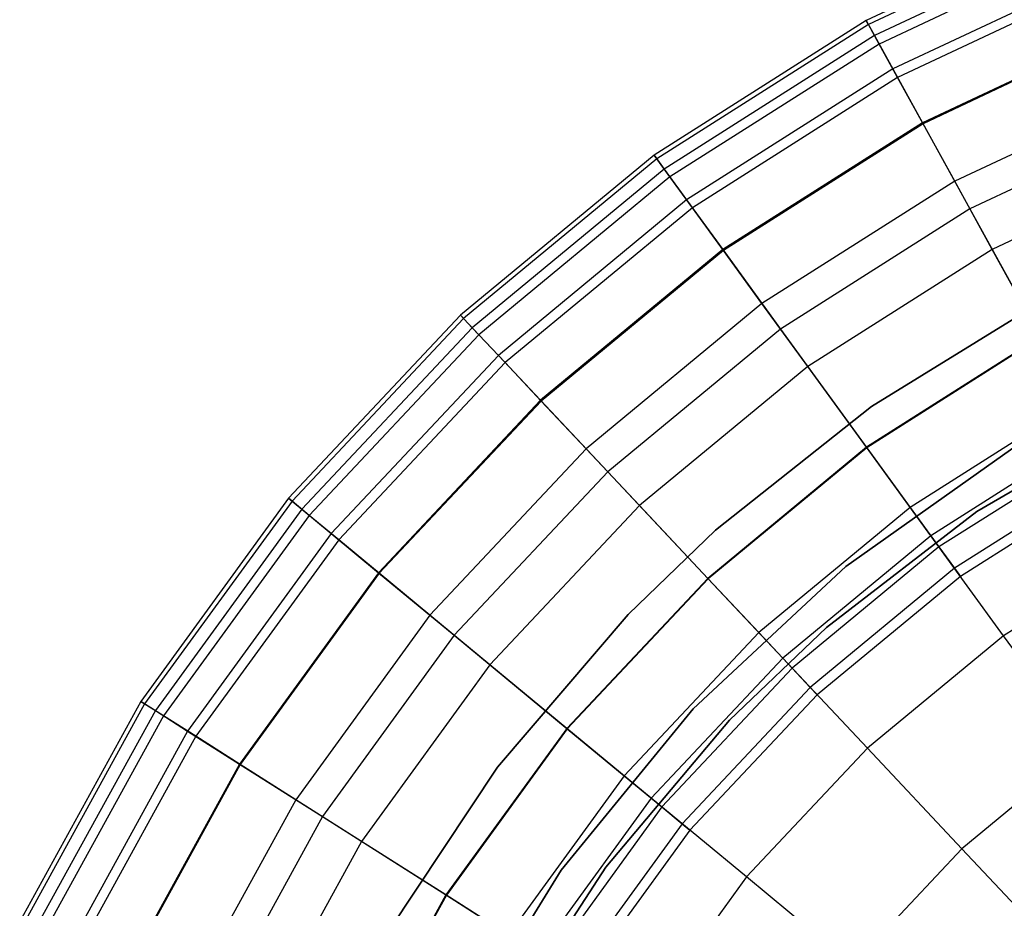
# Model space of a CAD drawing. Extents: x -12.2 to 12.8, y 0.1 to 12.5.
# Tile 14 of 66: x -7.7 to -6.1, y 6.9 to 8.3. Entities that reach past the tile are written whole.
import ezdxf

# ---------------------------------------------------------------- set-up
doc = ezdxf.new("R2010")
doc.units = 0
doc.header["$LTSCALE"] = 2.54
doc.layers.get('0').update_dxf_attribs({"color": 13, "linetype": 'CONTINUOUS'})

# ---------------------------------------------------------------- blocks, each defined once
blk = doc.blocks.new('GRUPUJ_1')
at = {"color": 0}
for p, q in [((6.2678, 8.4358, 14.2764), (5.9029, 8.2641, 14.2764)), ((6.2678, 8.4358, 14.2764), (5.9029, 8.2641, 14.2764)), ((6.2705, 8.429, 14.7676), (5.9065, 8.2577, 14.7676)), ((6.2705, 8.429, 14.7676), (5.9065, 8.2577, 14.7676)), ((6.278, 8.4101, 13.6837), (5.9163, 8.2399, 13.6837)), ((6.278, 8.4101, 13.6837), (5.9163, 8.2399, 13.6837)), ((6.2837, 8.3957, 15.2108), (5.9237, 8.2263, 15.2108)), ((6.2837, 8.3957, 15.2108), (5.9237, 8.2263, 15.2108)), ((6.3005, 8.3532, 13.0801), (5.9457, 8.1863, 13.0801)), ((6.3005, 8.3532, 13.0801), (5.9457, 8.1863, 13.0801)), ((6.3063, 8.3386, 15.6083), (5.9533, 8.1725, 15.6083)), ((6.3063, 8.3386, 15.6083), (5.9533, 8.1725, 15.6083)), ((5.9029, 8.2641, 14.2764), (5.5624, 8.048, 14.2764)), ((5.9029, 8.2641, 14.2764), (5.5624, 8.048, 14.2764)), ((5.9065, 8.2577, 14.7676), (5.5668, 8.0421, 14.7676)), ((5.9065, 8.2577, 14.7676), (5.5668, 8.0421, 14.7676)), ((5.9065, 8.2577, 14.7676), (5.9029, 8.2641, 14.2764)), ((5.9065, 8.2577, 14.7676), (5.9029, 8.2641, 14.2764)), ((5.9029, 8.2641, 14.2764), (5.9163, 8.2399, 13.6837)), ((5.9029, 8.2641, 14.2764), (5.9163, 8.2399, 13.6837)), ((5.9237, 8.2263, 15.2108), (5.9065, 8.2577, 14.7676)), ((5.9237, 8.2263, 15.2108), (5.9065, 8.2577, 14.7676)), ((6.3369, 8.2614, 12.4008), (5.9933, 8.0997, 12.4008)), ((6.3369, 8.2614, 12.4008), (5.9933, 8.0997, 12.4008)), ((6.3374, 8.26, 15.9633), (5.994, 8.0984, 15.9633)), ((6.3374, 8.26, 15.9633), (5.994, 8.0984, 15.9633)), ((5.9163, 8.2399, 13.6837), (5.5787, 8.0256, 13.6837)), ((5.9163, 8.2399, 13.6837), (5.5787, 8.0256, 13.6837)), ((5.9163, 8.2399, 13.6837), (5.9457, 8.1863, 13.0801)), ((5.9163, 8.2399, 13.6837), (5.9457, 8.1863, 13.0801)), ((5.9237, 8.2263, 15.2108), (5.5878, 8.0131, 15.2108)), ((5.9237, 8.2263, 15.2108), (5.5878, 8.0131, 15.2108)), ((5.9533, 8.1725, 15.6083), (5.9237, 8.2263, 15.2108)), ((5.9533, 8.1725, 15.6083), (5.9237, 8.2263, 15.2108)), ((5.9457, 8.1863, 13.0801), (5.6146, 7.9762, 13.0801)), ((5.9457, 8.1863, 13.0801), (5.6146, 7.9762, 13.0801)), ((5.9457, 8.1863, 13.0801), (5.9933, 8.0997, 12.4008)), ((5.9457, 8.1863, 13.0801), (5.9933, 8.0997, 12.4008)), ((5.9533, 8.1725, 15.6083), (5.6239, 7.9634, 15.6083)), ((5.9533, 8.1725, 15.6083), (5.6239, 7.9634, 15.6083)), ((5.994, 8.0984, 15.9633), (5.9533, 8.1725, 15.6083)), ((5.994, 8.0984, 15.9633), (5.9533, 8.1725, 15.6083)), ((6.3763, 8.1618, 16.2791), (6.0449, 8.0059, 16.2791)), ((6.3763, 8.1618, 16.2791), (6.0449, 8.0059, 16.2791)), ((6.3949, 8.1148, 11.5307), (6.0693, 7.9615, 11.5307)), ((6.3949, 8.1148, 11.5307), (6.0693, 7.9615, 11.5307)), ((5.9933, 8.0997, 12.4008), (5.6727, 7.8963, 12.4008)), ((5.9933, 8.0997, 12.4008), (5.6727, 7.8963, 12.4008)), ((5.994, 8.0984, 15.9633), (5.6736, 7.895, 15.9633)), ((5.994, 8.0984, 15.9633), (5.6736, 7.895, 15.9633)), ((5.9933, 8.0997, 12.4008), (6.0693, 7.9615, 11.5307)), ((5.9933, 8.0997, 12.4008), (6.0693, 7.9615, 11.5307)), ((6.0449, 8.0059, 16.2791), (5.994, 8.0984, 15.9633)), ((6.0449, 8.0059, 16.2791), (5.994, 8.0984, 15.9633)), ((5.5624, 8.048, 14.2764), (5.2517, 7.791, 14.2764)), ((5.5624, 8.048, 14.2764), (5.2517, 7.791, 14.2764)), ((5.5668, 8.0421, 14.7676), (5.5624, 8.048, 14.2764)), ((5.5668, 8.0421, 14.7676), (5.5624, 8.048, 14.2764)), ((5.5624, 8.048, 14.2764), (5.5787, 8.0256, 13.6837)), ((5.5624, 8.048, 14.2764), (5.5787, 8.0256, 13.6837)), ((6.4223, 8.0457, 16.5588), (6.1051, 7.8964, 16.5588)), ((6.4223, 8.0457, 16.5588), (6.1051, 7.8964, 16.5588)), ((5.5668, 8.0421, 14.7676), (5.2567, 7.7856, 14.7676)), ((5.5668, 8.0421, 14.7676), (5.2567, 7.7856, 14.7676)), ((5.5878, 8.0131, 15.2108), (5.5668, 8.0421, 14.7676)), ((5.5878, 8.0131, 15.2108), (5.5668, 8.0421, 14.7676)), ((5.5787, 8.0256, 13.6837), (5.2706, 7.7708, 13.6837)), ((5.5787, 8.0256, 13.6837), (5.2706, 7.7708, 13.6837)), ((5.5878, 8.0131, 15.2108), (5.2812, 7.7595, 15.2108)), ((5.5878, 8.0131, 15.2108), (5.2812, 7.7595, 15.2108)), ((5.5787, 8.0256, 13.6837), (5.6146, 7.9762, 13.0801)), ((5.5787, 8.0256, 13.6837), (5.6146, 7.9762, 13.0801)), ((5.6239, 7.9634, 15.6083), (5.5878, 8.0131, 15.2108)), ((5.6239, 7.9634, 15.6083), (5.5878, 8.0131, 15.2108)), ((6.0449, 8.0059, 16.2791), (5.7356, 7.8096, 16.2791)), ((6.0449, 8.0059, 16.2791), (5.7356, 7.8096, 16.2791)), ((6.1051, 7.8964, 16.5588), (6.0449, 8.0059, 16.2791)), ((6.1051, 7.8964, 16.5588), (6.0449, 8.0059, 16.2791)), ((5.6146, 7.9762, 13.0801), (5.3125, 7.7262, 13.0801)), ((5.6146, 7.9762, 13.0801), (5.3125, 7.7262, 13.0801)), ((5.6146, 7.9762, 13.0801), (5.6727, 7.8963, 12.4008)), ((5.6146, 7.9762, 13.0801), (5.6727, 7.8963, 12.4008)), ((5.6239, 7.9634, 15.6083), (5.3233, 7.7147, 15.6083)), ((5.6239, 7.9634, 15.6083), (5.3233, 7.7147, 15.6083)), ((5.6736, 7.895, 15.9633), (5.6239, 7.9634, 15.6083)), ((5.6736, 7.895, 15.9633), (5.6239, 7.9634, 15.6083)), ((6.0693, 7.9615, 11.5307), (5.7654, 7.7687, 11.5307)), ((6.0693, 7.9615, 11.5307), (5.7654, 7.7687, 11.5307)), ((6.0693, 7.9615, 11.5307), (6.1827, 7.7551, 10.3362)), ((6.0693, 7.9615, 11.5307), (6.1827, 7.7551, 10.3362)), ((5.6727, 7.8963, 12.4008), (5.3801, 7.6542, 12.4008)), ((5.6727, 7.8963, 12.4008), (5.3801, 7.6542, 12.4008)), ((5.6736, 7.895, 15.9633), (5.3811, 7.6531, 15.9633)), ((5.6736, 7.895, 15.9633), (5.3811, 7.6531, 15.9633)), ((5.6727, 7.8963, 12.4008), (5.7654, 7.7687, 11.5307)), ((5.6727, 7.8963, 12.4008), (5.7654, 7.7687, 11.5307)), ((5.7356, 7.8096, 16.2791), (5.6736, 7.895, 15.9633)), ((5.7356, 7.8096, 16.2791), (5.6736, 7.895, 15.9633)), ((6.1051, 7.8964, 16.5588), (5.809, 7.7086, 16.5588)), ((6.1051, 7.8964, 16.5588), (5.809, 7.7086, 16.5588)), ((6.1823, 7.756, 16.8314), (6.1051, 7.8964, 16.5588)), ((6.1823, 7.756, 16.8314), (6.1051, 7.8964, 16.5588)), ((5.7356, 7.8096, 16.2791), (5.4534, 7.5761, 16.2791)), ((5.7356, 7.8096, 16.2791), (5.4534, 7.5761, 16.2791)), ((5.809, 7.7086, 16.5588), (5.7356, 7.8096, 16.2791)), ((5.809, 7.7086, 16.5588), (5.7356, 7.8096, 16.2791)), ((5.9113, 7.6443, 8.6), (6.1812, 7.8106, 8.6)), ((6.1812, 7.8106, 7.5), (5.9113, 7.6443, 7.5)), ((5.9113, 7.6443, 8.6), (6.1812, 7.8106, 8.6)), ((6.1812, 7.8106, 7.5), (5.9113, 7.6443, 7.5)), ((5.2517, 7.791, 14.2764), (4.9756, 7.497, 14.2764)), ((5.2517, 7.791, 14.2764), (4.9756, 7.497, 14.2764)), ((5.2567, 7.7856, 14.7676), (5.2517, 7.791, 14.2764)), ((5.2567, 7.7856, 14.7676), (5.2517, 7.791, 14.2764)), ((5.2517, 7.791, 14.2764), (5.2706, 7.7708, 13.6837)), ((5.2517, 7.791, 14.2764), (5.2706, 7.7708, 13.6837)), ((5.2567, 7.7856, 14.7676), (4.9813, 7.4923, 14.7676)), ((5.2567, 7.7856, 14.7676), (4.9813, 7.4923, 14.7676)), ((5.2812, 7.7595, 15.2108), (5.2567, 7.7856, 14.7676)), ((5.2812, 7.7595, 15.2108), (5.2567, 7.7856, 14.7676)), ((5.2706, 7.7708, 13.6837), (4.997, 7.4793, 13.6837)), ((5.2706, 7.7708, 13.6837), (4.997, 7.4793, 13.6837)), ((5.2812, 7.7595, 15.2108), (5.0089, 7.4695, 15.2108)), ((5.2812, 7.7595, 15.2108), (5.0089, 7.4695, 15.2108)), ((5.2706, 7.7708, 13.6837), (5.3125, 7.7262, 13.0801)), ((5.2706, 7.7708, 13.6837), (5.3125, 7.7262, 13.0801)), ((5.3233, 7.7147, 15.6083), (5.2812, 7.7595, 15.2108)), ((5.3233, 7.7147, 15.6083), (5.2812, 7.7595, 15.2108)), ((5.7654, 7.7687, 11.5307), (5.488, 7.5393, 11.5307)), ((5.7654, 7.7687, 11.5307), (5.488, 7.5393, 11.5307)), ((5.7654, 7.7687, 11.5307), (5.9038, 7.5781, 10.3362)), ((5.7654, 7.7687, 11.5307), (5.9038, 7.5781, 10.3362)), ((6.1823, 7.756, 16.8314), (5.9032, 7.5789, 16.8314)), ((6.1823, 7.756, 16.8314), (5.9032, 7.5789, 16.8314)), ((6.1827, 7.7551, 10.3362), (5.9038, 7.5781, 10.3362)), ((6.1827, 7.7551, 10.3362), (5.9038, 7.5781, 10.3362)), ((5.3125, 7.7262, 13.0801), (5.0441, 7.4404, 13.0801)), ((5.3125, 7.7262, 13.0801), (5.0441, 7.4404, 13.0801)), ((5.3233, 7.7147, 15.6083), (5.0562, 7.4303, 15.6083)), ((5.3233, 7.7147, 15.6083), (5.0562, 7.4303, 15.6083)), ((5.3125, 7.7262, 13.0801), (5.3801, 7.6542, 12.4008)), ((5.3125, 7.7262, 13.0801), (5.3801, 7.6542, 12.4008)), ((5.3811, 7.6531, 15.9633), (5.3233, 7.7147, 15.6083)), ((5.3811, 7.6531, 15.9633), (5.3233, 7.7147, 15.6083)), ((5.809, 7.7086, 16.5588), (5.5389, 7.4851, 16.5588)), ((5.809, 7.7086, 16.5588), (5.5389, 7.4851, 16.5588)), ((5.9032, 7.5789, 16.8314), (5.809, 7.7086, 16.5588)), ((5.9032, 7.5789, 16.8314), (5.809, 7.7086, 16.5588)), ((5.3801, 7.6542, 12.4008), (5.1202, 7.3774, 12.4008)), ((5.3801, 7.6542, 12.4008), (5.1202, 7.3774, 12.4008)), ((5.3811, 7.6531, 15.9633), (5.1213, 7.3764, 15.9633)), ((5.3811, 7.6531, 15.9633), (5.1213, 7.3764, 15.9633)), ((5.3801, 7.6542, 12.4008), (5.488, 7.5393, 11.5307)), ((5.3801, 7.6542, 12.4008), (5.488, 7.5393, 11.5307)), ((5.4534, 7.5761, 16.2791), (5.3811, 7.6531, 15.9633)), ((5.4534, 7.5761, 16.2791), (5.3811, 7.6531, 15.9633)), ((6.2398, 7.6513, 9.6351), (5.9734, 7.4823, 9.6351)), ((6.2398, 7.6513, 9.6351), (5.9734, 7.4823, 9.6351)), ((5.6611, 7.4455, 8.6), (5.9113, 7.6443, 8.6)), ((5.9113, 7.6443, 7.5), (5.6611, 7.4455, 7.5)), ((5.6611, 7.4455, 8.6), (5.9113, 7.6443, 8.6)), ((5.9113, 7.6443, 7.5), (5.6611, 7.4455, 7.5)), ((5.9113, 7.6443, 8.6), (5.9113, 7.6443, 7.5)), ((5.9113, 7.6443, 8.6), (5.9113, 7.6443, 7.5)), ((6.0805, 7.4754, 7.5), (6.3408, 7.6289, 7.5)), ((6.3408, 7.6289, 8.6), (6.0805, 7.4754, 8.6)), ((6.0805, 7.4754, 7.5), (6.3408, 7.6289, 7.5)), ((6.3408, 7.6289, 8.6), (6.0805, 7.4754, 8.6)), ((6.2669, 7.602, 17.0602), (6.0066, 7.4367, 17.0602)), ((6.2669, 7.602, 17.0602), (6.0066, 7.4367, 17.0602)), ((5.4534, 7.5761, 16.2791), (5.2027, 7.3091, 16.2791)), ((5.4534, 7.5761, 16.2791), (5.2027, 7.3091, 16.2791)), ((5.5389, 7.4851, 16.5588), (5.4534, 7.5761, 16.2791)), ((5.5389, 7.4851, 16.5588), (5.4534, 7.5761, 16.2791)), ((5.9032, 7.5789, 16.8314), (5.6486, 7.3683, 16.8314)), ((5.9032, 7.5789, 16.8314), (5.6486, 7.3683, 16.8314)), ((5.9038, 7.5781, 10.3362), (5.6493, 7.3676, 10.3362)), ((5.9038, 7.5781, 10.3362), (5.6493, 7.3676, 10.3362)), ((5.8701, 7.3875, 1.95), (6.1471, 7.5836, 1.95)), ((6.1471, 7.5836, 7.5), (5.8701, 7.3875, 7.5)), ((5.8701, 7.3875, 1.95), (6.1471, 7.5836, 1.95)), ((6.1471, 7.5836, 7.5), (5.8701, 7.3875, 7.5)), ((6.1471, 7.5836, 7.5), (5.8701, 7.3875, 7.5)), ((6.0066, 7.4367, 17.0602), (5.9032, 7.5789, 16.8314)), ((6.0066, 7.4367, 17.0602), (5.9032, 7.5789, 16.8314)), ((5.9038, 7.5781, 10.3362), (5.9734, 7.4823, 9.6351)), ((5.9038, 7.5781, 10.3362), (5.9734, 7.4823, 9.6351)), ((6.2777, 7.5825, 8.9809), (6.0196, 7.4187, 8.9809)), ((6.2777, 7.5825, 8.9809), (6.0196, 7.4187, 8.9809)), ((5.488, 7.5393, 11.5307), (5.2417, 7.2769, 11.5307)), ((5.488, 7.5393, 11.5307), (5.2417, 7.2769, 11.5307)), ((5.488, 7.5393, 11.5307), (5.6493, 7.3676, 10.3362)), ((5.488, 7.5393, 11.5307), (5.6493, 7.3676, 10.3362)), ((6.298, 7.5455, 8.3512), (6.0444, 7.3846, 8.3512)), ((6.298, 7.5455, 8.3512), (6.0444, 7.3846, 8.3512)), ((6.3058, 7.5312, 7.5), (6.054, 7.3714, 7.5)), ((6.3058, 7.5312, 7.5), (6.054, 7.3714, 7.5)), ((4.9756, 7.497, 14.2764), (4.7386, 7.1707, 14.2764)), ((4.9756, 7.497, 14.2764), (4.7386, 7.1707, 14.2764)), ((4.9813, 7.4923, 14.7676), (4.7448, 7.1668, 14.7676)), ((4.9813, 7.4923, 14.7676), (4.7448, 7.1668, 14.7676)), ((4.9813, 7.4923, 14.7676), (4.9756, 7.497, 14.2764)), ((4.9813, 7.4923, 14.7676), (4.9756, 7.497, 14.2764)), ((4.9756, 7.497, 14.2764), (4.997, 7.4793, 13.6837)), ((4.9756, 7.497, 14.2764), (4.997, 7.4793, 13.6837)), ((5.0089, 7.4695, 15.2108), (4.9813, 7.4923, 14.7676)), ((5.0089, 7.4695, 15.2108), (4.9813, 7.4923, 14.7676)), ((4.997, 7.4793, 13.6837), (4.762, 7.1559, 13.6837)), ((4.997, 7.4793, 13.6837), (4.762, 7.1559, 13.6837)), ((4.997, 7.4793, 13.6837), (5.0441, 7.4404, 13.0801)), ((4.997, 7.4793, 13.6837), (5.0441, 7.4404, 13.0801)), ((5.5389, 7.4851, 16.5588), (5.2989, 7.2295, 16.5588)), ((5.5389, 7.4851, 16.5588), (5.2989, 7.2295, 16.5588)), ((5.6486, 7.3683, 16.8314), (5.5389, 7.4851, 16.5588)), ((5.6486, 7.3683, 16.8314), (5.5389, 7.4851, 16.5588)), ((5.9734, 7.4823, 9.6351), (5.7304, 7.2812, 9.6351)), ((5.9734, 7.4823, 9.6351), (5.7304, 7.2812, 9.6351)), ((5.839, 7.2892, 7.5), (6.0805, 7.4754, 7.5)), ((6.0805, 7.4754, 8.6), (5.839, 7.2892, 8.6)), ((5.839, 7.2892, 7.5), (6.0805, 7.4754, 7.5)), ((6.0805, 7.4754, 8.6), (5.839, 7.2892, 8.6)), ((5.9734, 7.4823, 9.6351), (6.0196, 7.4187, 8.9809)), ((5.9734, 7.4823, 9.6351), (6.0196, 7.4187, 8.9809)), ((6.0805, 7.4754, 8.6), (6.0805, 7.4754, 7.5)), ((6.0805, 7.4754, 8.6), (6.0805, 7.4754, 7.5)), ((5.0089, 7.4695, 15.2108), (4.775, 7.1476, 15.2108)), ((5.0089, 7.4695, 15.2108), (4.775, 7.1476, 15.2108)), ((5.0562, 7.4303, 15.6083), (5.0089, 7.4695, 15.2108)), ((5.0562, 7.4303, 15.6083), (5.0089, 7.4695, 15.2108)), ((5.5208, 7.3103, 8.6), (5.6611, 7.4455, 8.6)), ((5.6611, 7.4455, 7.5), (5.5208, 7.3103, 7.5)), ((5.5208, 7.3103, 8.6), (5.6611, 7.4455, 8.6)), ((5.6611, 7.4455, 7.5), (5.5208, 7.3103, 7.5)), ((5.6611, 7.4455, 8.6), (5.6611, 7.4455, 7.5)), ((5.6611, 7.4455, 8.6), (5.6611, 7.4455, 7.5)), ((5.0441, 7.4404, 13.0801), (4.8136, 7.1231, 13.0801)), ((5.0441, 7.4404, 13.0801), (4.8136, 7.1231, 13.0801)), ((5.0562, 7.4303, 15.6083), (4.8269, 7.1147, 15.6083)), ((5.0562, 7.4303, 15.6083), (4.8269, 7.1147, 15.6083)), ((5.0441, 7.4404, 13.0801), (5.1202, 7.3774, 12.4008)), ((5.0441, 7.4404, 13.0801), (5.1202, 7.3774, 12.4008)), ((5.1213, 7.3764, 15.9633), (5.0562, 7.4303, 15.6083)), ((5.1213, 7.3764, 15.9633), (5.0562, 7.4303, 15.6083)), ((6.0066, 7.4367, 17.0602), (5.7689, 7.2402, 17.0602)), ((6.0066, 7.4367, 17.0602), (5.7689, 7.2402, 17.0602)), ((6.1232, 7.2762, 17.2605), (6.0066, 7.4367, 17.0602)), ((6.1232, 7.2762, 17.2605), (6.0066, 7.4367, 17.0602)), ((6.3625, 7.4281, 17.2605), (6.1232, 7.2762, 17.2605)), ((6.3625, 7.4281, 17.2605), (6.1232, 7.2762, 17.2605)), ((6.0196, 7.4187, 8.9809), (5.7842, 7.2239, 8.9809)), ((6.0196, 7.4187, 8.9809), (5.7842, 7.2239, 8.9809)), ((6.0196, 7.4187, 8.9809), (6.0444, 7.3846, 8.3512)), ((6.0196, 7.4187, 8.9809), (6.0444, 7.3846, 8.3512)), ((5.625, 7.1586, 1.95), (5.8701, 7.3875, 1.95)), ((5.8701, 7.3875, 7.5), (5.625, 7.1586, 7.5)), ((5.625, 7.1586, 1.95), (5.8701, 7.3875, 1.95)), ((5.8701, 7.3875, 7.5), (5.625, 7.1586, 7.5)), ((5.8701, 7.3875, 7.5), (5.625, 7.1586, 7.5)), ((6.0444, 7.3846, 8.3512), (5.813, 7.1932, 8.3512)), ((6.0444, 7.3846, 8.3512), (5.813, 7.1932, 8.3512)), ((5.8701, 7.3875, 1.95), (5.8701, 7.3875, 7.5)), ((5.8701, 7.3875, 1.95), (5.8701, 7.3875, 7.5)), ((6.0444, 7.3846, 8.3512), (6.054, 7.3714, 7.5)), ((6.0444, 7.3846, 8.3512), (6.054, 7.3714, 7.5)), ((5.1202, 7.3774, 12.4008), (4.897, 7.0702, 12.4008)), ((5.1202, 7.3774, 12.4008), (4.897, 7.0702, 12.4008)), ((5.1213, 7.3764, 15.9633), (4.8983, 7.0694, 15.9633)), ((5.1213, 7.3764, 15.9633), (4.8983, 7.0694, 15.9633)), ((5.1202, 7.3774, 12.4008), (5.2417, 7.2769, 11.5307)), ((5.1202, 7.3774, 12.4008), (5.2417, 7.2769, 11.5307)), ((5.2027, 7.3091, 16.2791), (5.1213, 7.3764, 15.9633)), ((5.2027, 7.3091, 16.2791), (5.1213, 7.3764, 15.9633)), ((5.6486, 7.3683, 16.8314), (5.4224, 7.1274, 16.8314)), ((5.6486, 7.3683, 16.8314), (5.4224, 7.1274, 16.8314)), ((5.6493, 7.3676, 10.3362), (5.4231, 7.1268, 10.3362)), ((5.6493, 7.3676, 10.3362), (5.4231, 7.1268, 10.3362)), ((5.7689, 7.2402, 17.0602), (5.6486, 7.3683, 16.8314)), ((5.7689, 7.2402, 17.0602), (5.6486, 7.3683, 16.8314)), ((5.6493, 7.3676, 10.3362), (5.7304, 7.2812, 9.6351)), ((5.6493, 7.3676, 10.3362), (5.7304, 7.2812, 9.6351)), ((6.054, 7.3714, 7.5), (5.8242, 7.1813, 7.5)), ((6.054, 7.3714, 7.5), (5.8242, 7.1813, 7.5)), ((5.2027, 7.3091, 16.2791), (4.9874, 7.0128, 16.2791)), ((5.2027, 7.3091, 16.2791), (4.9874, 7.0128, 16.2791)), ((5.2989, 7.2295, 16.5588), (5.2027, 7.3091, 16.2791)), ((5.2989, 7.2295, 16.5588), (5.2027, 7.3091, 16.2791)), ((5.3113, 7.065, 8.6), (5.5208, 7.3103, 8.6)), ((5.5208, 7.3103, 7.5), (5.3113, 7.065, 7.5)), ((5.3113, 7.065, 8.6), (5.5208, 7.3103, 8.6)), ((5.5208, 7.3103, 7.5), (5.3113, 7.065, 7.5)), ((5.5208, 7.3103, 8.6), (5.5208, 7.3103, 7.5)), ((5.5208, 7.3103, 8.6), (5.5208, 7.3103, 7.5)), ((5.6835, 7.1404, 7.5), (5.839, 7.2892, 7.5)), ((5.839, 7.2892, 8.6), (5.6835, 7.1404, 8.6)), ((5.6835, 7.1404, 7.5), (5.839, 7.2892, 7.5)), ((5.839, 7.2892, 8.6), (5.6835, 7.1404, 8.6)), ((5.839, 7.2892, 8.6), (5.839, 7.2892, 7.5)), ((5.839, 7.2892, 8.6), (5.839, 7.2892, 7.5)), ((5.2417, 7.2769, 11.5307), (5.0301, 6.9857, 11.5307)), ((5.2417, 7.2769, 11.5307), (5.0301, 6.9857, 11.5307)), ((5.2417, 7.2769, 11.5307), (5.4231, 7.1268, 10.3362)), ((5.2417, 7.2769, 11.5307), (5.4231, 7.1268, 10.3362)), ((5.7304, 7.2812, 9.6351), (5.5144, 7.0513, 9.6351)), ((5.7304, 7.2812, 9.6351), (5.5144, 7.0513, 9.6351)), ((5.7304, 7.2812, 9.6351), (5.7842, 7.2239, 8.9809)), ((5.7304, 7.2812, 9.6351), (5.7842, 7.2239, 8.9809)), ((6.1232, 7.2762, 17.2605), (5.9047, 7.0955, 17.2605)), ((6.1232, 7.2762, 17.2605), (5.9047, 7.0955, 17.2605)), ((6.2534, 7.097, 17.4382), (6.1232, 7.2762, 17.2605)), ((6.2534, 7.097, 17.4382), (6.1232, 7.2762, 17.2605)), ((5.7689, 7.2402, 17.0602), (5.5578, 7.0153, 17.0602)), ((5.7689, 7.2402, 17.0602), (5.5578, 7.0153, 17.0602)), ((5.9047, 7.0955, 17.2605), (5.7689, 7.2402, 17.0602)), ((5.9047, 7.0955, 17.2605), (5.7689, 7.2402, 17.0602)), ((5.2989, 7.2295, 16.5588), (5.0928, 6.9459, 16.5588)), ((5.2989, 7.2295, 16.5588), (5.0928, 6.9459, 16.5588)), ((5.4224, 7.1274, 16.8314), (5.2989, 7.2295, 16.5588)), ((5.4224, 7.1274, 16.8314), (5.2989, 7.2295, 16.5588)), ((5.7842, 7.2239, 8.9809), (5.575, 7.0012, 8.9809)), ((5.7842, 7.2239, 8.9809), (5.575, 7.0012, 8.9809)), ((5.7842, 7.2239, 8.9809), (5.813, 7.1932, 8.3512)), ((5.7842, 7.2239, 8.9809), (5.813, 7.1932, 8.3512)), ((5.813, 7.1932, 8.3512), (5.6075, 6.9743, 8.3512)), ((5.813, 7.1932, 8.3512), (5.6075, 6.9743, 8.3512)), ((5.813, 7.1932, 8.3512), (5.8242, 7.1813, 7.5)), ((5.813, 7.1932, 8.3512), (5.8242, 7.1813, 7.5)), ((5.8242, 7.1813, 7.5), (5.62, 6.9639, 7.5)), ((5.8242, 7.1813, 7.5), (5.62, 6.9639, 7.5)), ((4.7386, 7.1707, 14.2764), (4.5443, 6.8173, 14.2764)), ((4.7386, 7.1707, 14.2764), (4.5443, 6.8173, 14.2764)), ((4.7448, 7.1668, 14.7676), (4.551, 6.8142, 14.7676)), ((4.7448, 7.1668, 14.7676), (4.551, 6.8142, 14.7676)), ((4.7448, 7.1668, 14.7676), (4.7386, 7.1707, 14.2764)), ((4.7448, 7.1668, 14.7676), (4.7386, 7.1707, 14.2764)), ((4.7386, 7.1707, 14.2764), (4.762, 7.1559, 13.6837)), ((4.7386, 7.1707, 14.2764), (4.762, 7.1559, 13.6837)), ((4.775, 7.1476, 15.2108), (4.7448, 7.1668, 14.7676)), ((4.775, 7.1476, 15.2108), (4.7448, 7.1668, 14.7676)), ((5.4131, 6.8995, 1.95), (5.625, 7.1586, 1.95)), ((5.625, 7.1586, 7.5), (5.4131, 6.8995, 7.5)), ((5.4131, 6.8995, 1.95), (5.625, 7.1586, 1.95)), ((5.625, 7.1586, 7.5), (5.4131, 6.8995, 7.5)), ((5.625, 7.1586, 7.5), (5.4131, 6.8995, 7.5)), ((5.625, 7.1586, 1.95), (5.625, 7.1586, 7.5)), ((5.625, 7.1586, 1.95), (5.625, 7.1586, 7.5)), ((4.762, 7.1559, 13.6837), (4.5693, 6.8055, 13.6837)), ((4.762, 7.1559, 13.6837), (4.5693, 6.8055, 13.6837)), ((4.775, 7.1476, 15.2108), (4.5833, 6.799, 15.2108)), ((4.775, 7.1476, 15.2108), (4.5833, 6.799, 15.2108)), ((4.762, 7.1559, 13.6837), (4.8136, 7.1231, 13.0801)), ((4.762, 7.1559, 13.6837), (4.8136, 7.1231, 13.0801)), ((4.8269, 7.1147, 15.6083), (4.775, 7.1476, 15.2108)), ((4.8269, 7.1147, 15.6083), (4.775, 7.1476, 15.2108)), ((5.4224, 7.1274, 16.8314), (5.2281, 6.86, 16.8314)), ((5.4224, 7.1274, 16.8314), (5.2281, 6.86, 16.8314)), ((5.5578, 7.0153, 17.0602), (5.4224, 7.1274, 16.8314)), ((5.5578, 7.0153, 17.0602), (5.4224, 7.1274, 16.8314)), ((5.4848, 6.9047, 7.5), (5.6835, 7.1404, 7.5)), ((5.6835, 7.1404, 8.6), (5.4848, 6.9047, 8.6)), ((5.4848, 6.9047, 7.5), (5.6835, 7.1404, 7.5)), ((5.6835, 7.1404, 8.6), (5.4848, 6.9047, 8.6)), ((5.6835, 7.1404, 8.6), (5.6835, 7.1404, 7.5)), ((5.6835, 7.1404, 8.6), (5.6835, 7.1404, 7.5)), ((4.8136, 7.1231, 13.0801), (4.6247, 6.7795, 13.0801)), ((4.8136, 7.1231, 13.0801), (4.6247, 6.7795, 13.0801)), ((4.8269, 7.1147, 15.6083), (4.6389, 6.7728, 15.6083)), ((4.8269, 7.1147, 15.6083), (4.6389, 6.7728, 15.6083)), ((4.8136, 7.1231, 13.0801), (4.897, 7.0702, 12.4008)), ((4.8136, 7.1231, 13.0801), (4.897, 7.0702, 12.4008)), ((4.8983, 7.0694, 15.9633), (4.8269, 7.1147, 15.6083)), ((4.8983, 7.0694, 15.9633), (4.8269, 7.1147, 15.6083)), ((5.4231, 7.1268, 10.3362), (5.229, 6.8595, 10.3362)), ((5.4231, 7.1268, 10.3362), (5.229, 6.8595, 10.3362)), ((5.4231, 7.1268, 10.3362), (5.5144, 7.0513, 9.6351)), ((5.4231, 7.1268, 10.3362), (5.5144, 7.0513, 9.6351)), ((5.9047, 7.0955, 17.2605), (5.7107, 6.8889, 17.2605)), ((5.9047, 7.0955, 17.2605), (5.7107, 6.8889, 17.2605)), ((6.0564, 6.9341, 17.4382), (5.9047, 7.0955, 17.2605)), ((6.0564, 6.9341, 17.4382), (5.9047, 7.0955, 17.2605)), ((6.2534, 7.097, 17.4382), (6.0564, 6.9341, 17.4382)), ((6.2534, 7.097, 17.4382), (6.0564, 6.9341, 17.4382)), ((4.897, 7.0702, 12.4008), (4.714, 6.7374, 12.4008)), ((4.897, 7.0702, 12.4008), (4.714, 6.7374, 12.4008)), ((4.8983, 7.0694, 15.9633), (4.7154, 6.7368, 15.9633)), ((4.8983, 7.0694, 15.9633), (4.7154, 6.7368, 15.9633)), ((4.897, 7.0702, 12.4008), (5.0301, 6.9857, 11.5307)), ((4.897, 7.0702, 12.4008), (5.0301, 6.9857, 11.5307)), ((4.9874, 7.0128, 16.2791), (4.8983, 7.0694, 15.9633)), ((4.9874, 7.0128, 16.2791), (4.8983, 7.0694, 15.9633)), ((5.1318, 6.7948, 8.6), (5.3113, 7.065, 8.6)), ((5.3113, 7.065, 7.5), (5.1318, 6.7948, 7.5)), ((5.1318, 6.7948, 8.6), (5.3113, 7.065, 8.6)), ((5.3113, 7.065, 7.5), (5.1318, 6.7948, 7.5)), ((5.3113, 7.065, 8.6), (5.3113, 7.065, 7.5)), ((5.3113, 7.065, 8.6), (5.3113, 7.065, 7.5)), ((5.5144, 7.0513, 9.6351), (5.329, 6.796, 9.6351)), ((5.5144, 7.0513, 9.6351), (5.329, 6.796, 9.6351)), ((5.5144, 7.0513, 9.6351), (5.575, 7.0012, 8.9809)), ((5.5144, 7.0513, 9.6351), (5.575, 7.0012, 8.9809)), ((4.9874, 7.0128, 16.2791), (4.8109, 6.6919, 16.2791)), ((4.9874, 7.0128, 16.2791), (4.8109, 6.6919, 16.2791)), ((5.0928, 6.9459, 16.5588), (4.9874, 7.0128, 16.2791)), ((5.0928, 6.9459, 16.5588), (4.9874, 7.0128, 16.2791)), ((5.5578, 7.0153, 17.0602), (5.3766, 6.7658, 17.0602)), ((5.5578, 7.0153, 17.0602), (5.3766, 6.7658, 17.0602)), ((5.575, 7.0012, 8.9809), (5.3954, 6.7539, 8.9809)), ((5.575, 7.0012, 8.9809), (5.3954, 6.7539, 8.9809)), ((5.7107, 6.8889, 17.2605), (5.5578, 7.0153, 17.0602)), ((5.7107, 6.8889, 17.2605), (5.5578, 7.0153, 17.0602)), ((5.575, 7.0012, 8.9809), (5.6075, 6.9743, 8.3512)), ((5.575, 7.0012, 8.9809), (5.6075, 6.9743, 8.3512)), ((5.0301, 6.9857, 11.5307), (4.8567, 6.6703, 11.5307)), ((5.0301, 6.9857, 11.5307), (4.8567, 6.6703, 11.5307)), ((5.0301, 6.9857, 11.5307), (5.229, 6.8595, 10.3362)), ((5.0301, 6.9857, 11.5307), (5.229, 6.8595, 10.3362)), ((5.6075, 6.9743, 8.3512), (5.431, 6.7313, 8.3512)), ((5.6075, 6.9743, 8.3512), (5.431, 6.7313, 8.3512)), ((5.6075, 6.9743, 8.3512), (5.62, 6.9639, 7.5)), ((5.6075, 6.9743, 8.3512), (5.62, 6.9639, 7.5)), ((5.62, 6.9639, 7.5), (5.4447, 6.7226, 7.5)), ((5.62, 6.9639, 7.5), (5.4447, 6.7226, 7.5)), ((5.0928, 6.9459, 16.5588), (4.9239, 6.6387, 16.5588)), ((5.0928, 6.9459, 16.5588), (4.9239, 6.6387, 16.5588)), ((5.2281, 6.86, 16.8314), (5.0928, 6.9459, 16.5588)), ((5.2281, 6.86, 16.8314), (5.0928, 6.9459, 16.5588)), ((6.0564, 6.9341, 17.4382), (5.8813, 6.7477, 17.4382)), ((6.0564, 6.9341, 17.4382), (5.8813, 6.7477, 17.4382)), ((6.2302, 6.7489, 17.602), (6.0564, 6.9341, 17.4382)), ((6.2302, 6.7489, 17.602), (6.0564, 6.9341, 17.4382)), ((5.2393, 6.6173, 1.95), (5.4131, 6.8995, 1.95)), ((5.2393, 6.6173, 1.95), (5.4131, 6.8995, 1.95)), ((5.4131, 6.8995, 7.5), (5.2393, 6.6173, 7.5)), ((5.4131, 6.8995, 7.5), (5.2393, 6.6173, 7.5)), ((5.4131, 6.8995, 7.5), (5.2393, 6.6173, 7.5)), ((5.3164, 6.6441, 7.5), (5.4848, 6.9047, 7.5)), ((5.4848, 6.9047, 8.6), (5.3164, 6.6441, 8.6)), ((5.3164, 6.6441, 7.5), (5.4848, 6.9047, 7.5)), ((5.4848, 6.9047, 8.6), (5.3164, 6.6441, 8.6)), ((5.4131, 6.8995, 1.95), (5.4131, 6.8995, 7.5)), ((5.4131, 6.8995, 1.95), (5.4131, 6.8995, 7.5)), ((5.4848, 6.9047, 8.6), (5.4848, 6.9047, 7.5)), ((5.4848, 6.9047, 8.6), (5.4848, 6.9047, 7.5)), ((5.7107, 6.8889, 17.2605), (5.544, 6.6596, 17.2605)), ((5.7107, 6.8889, 17.2605), (5.544, 6.6596, 17.2605)), ((5.8813, 6.7477, 17.4382), (5.7107, 6.8889, 17.2605)), ((5.8813, 6.7477, 17.4382), (5.7107, 6.8889, 17.2605)), ((5.2281, 6.86, 16.8314), (5.0689, 6.5704, 16.8314)), ((5.2281, 6.86, 16.8314), (5.0689, 6.5704, 16.8314)), ((5.229, 6.8595, 10.3362), (5.0698, 6.57, 10.3362)), ((5.229, 6.8595, 10.3362), (5.0698, 6.57, 10.3362)), ((5.3766, 6.7658, 17.0602), (5.2281, 6.86, 16.8314)), ((5.3766, 6.7658, 17.0602), (5.2281, 6.86, 16.8314)), ((5.229, 6.8595, 10.3362), (5.329, 6.796, 9.6351)), ((5.229, 6.8595, 10.3362), (5.329, 6.796, 9.6351))]:
    blk.add_line(p, q, dxfattribs=at)

msp = doc.modelspace()

# ---------------------------------------------------------------- block references
at = {"color": 0}
msp.add_blockref('GRUPUJ_1', (-12.2054, 0.069, 0.2501), dxfattribs=at)

doc.saveas('drawing.dxf')
